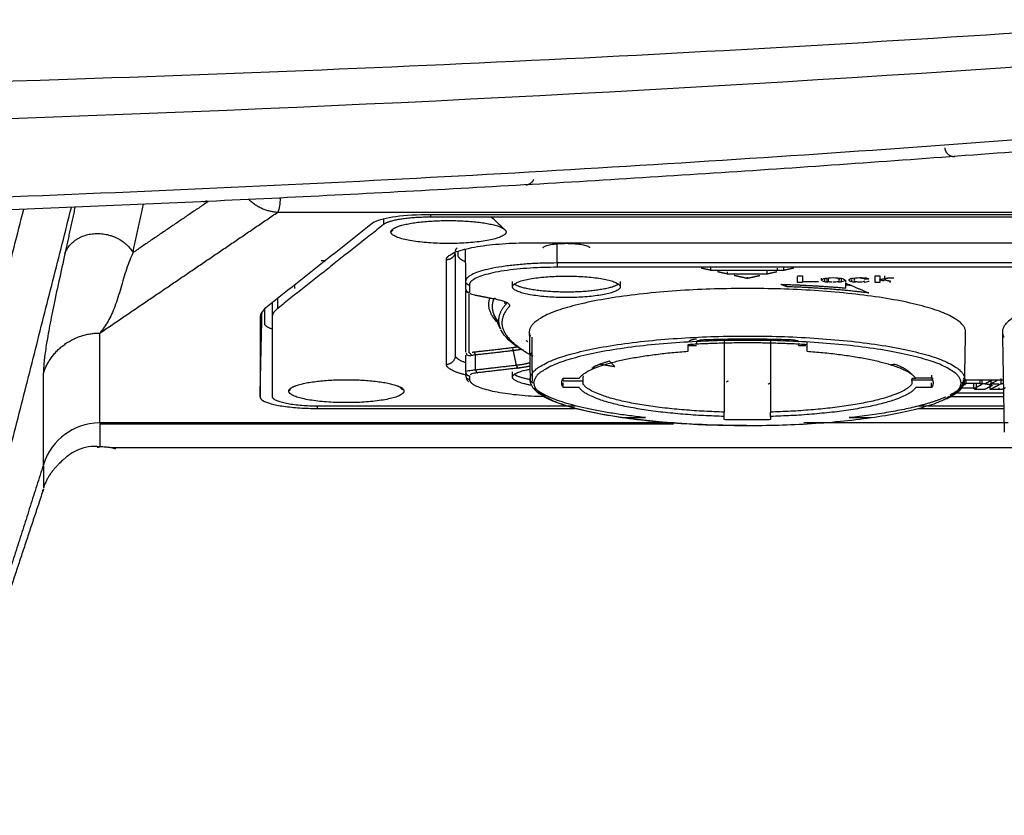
# Model space of a CAD drawing. Header units: millimetres. Extents: x 9946 to 11276, y -3292 to -1962.
# Tile 87 of 170: x 10992 to 11045, y -2610 to -2567. Entities that reach past the tile are written whole.
import ezdxf

# ---------------------------------------------------------------- set-up
doc = ezdxf.new("R2010")
doc.units = ezdxf.units.MM
doc.layers.add('ROXX NEO lite', color=7, linetype='Continuous', true_color=0x000000)

msp = doc.modelspace()

# ---------------------------------------------------------------- linework, layer by layer
at = {"layer": 'ROXX NEO lite', "color": 18, "lineweight": -3, "true_color": 0x000000}
for points, knots in [([(11056.419, -2566.875), (11036.349, -2568.318), (11000.74, -2570.176), (10965.074, -2570.88), (10949.518, -2570.992)], [-241.39074, -241.39074, -241.39074, -241.39074, -181.043055, -134.375437, -134.375437, -134.375437, -134.375437]), ([(10816.054, -2568.707), (10855.79, -2571.667), (10935.838, -2574.644), (11015.885, -2571.668), (11055.621, -2568.707)], [-239.897742, -239.897742, -239.897742, -239.897742, -119.948874, 0, 0, 0, 0]), ([(11052.5, -2572.829), (11048.69, -2573.134), (11041.012, -2573.718), (11025.385, -2574.782), (11005.276, -2575.907), (10979.985, -2576.897), (10957.734, -2577.374), (10938.986, -2577.507), (10924.374, -2577.467), (10909.125, -2577.27), (10893.148, -2576.894), (10879.14, -2576.408), (10867.456, -2575.897), (10858.432, -2575.448), (10850.677, -2575.013), (10844.319, -2574.625), (10839.47, -2574.313), (10834.536, -2573.979), (10830.352, -2573.682), (10826.959, -2573.432), (10824.818, -2573.27), (10823.094, -2573.138), (10821.794, -2573.037), (10820.709, -2572.951), (10819.939, -2572.89), (10819.511, -2572.856), (10819.271, -2572.837), (10819.176, -2572.829)], [-233.575017, -233.575017, -233.575017, -233.575017, -218.976622, -204.37818, -175.181296, -145.984412, -116.787528, -102.189086, -87.590645, -72.992203, -58.393761, -43.795319, -36.496098, -29.196877, -21.897656, -18.248045, -14.598435, -10.948824, -7.299214, -5.474409, -3.649603, -2.737201, -1.824798, -0.912396, -0.456194, -0.228094, 0, 0, 0, 0]), ([(11006.173, -2576.478), (11006.167, -2576.643), (11006.139, -2576.967), (11006.084, -2577.172), (11006.046, -2577.242)], [3.618754, 3.618754, 3.618754, 3.618754, 4.433049, 5.541311, 5.541311, 5.541311, 5.541311]), ([(10998.247, -2579.421), (10998.2, -2579.519), (10998.087, -2579.772), (10997.927, -2580.201), (10997.766, -2580.706), (10997.618, -2581.225), (10997.471, -2581.734), (10997.315, -2582.212), (10997.145, -2582.642), (10996.956, -2583.024), (10996.75, -2583.366), (10996.581, -2583.602), (10996.483, -2583.728), (10996.463, -2583.752)], [0, 0, 0, 0, 0.738466, 1.89532, 3.191807, 4.633717, 6.19379, 7.841776, 9.492561, 11.07368, 12.616112, 14.12122, 14.485567, 14.485567, 14.485567, 14.485567]), ([(11016.295, -2581.588), (11016.261, -2581.565), (11016.228, -2581.536), (11016.203, -2581.495), (11016.198, -2581.489), (11016.194, -2581.482), (11016.191, -2581.474)], [0.6021273, 0.6021273, 0.6021273, 0.6021273, 0.8155088, 0.8155088, 0.8155088, 0.850692, 0.850692, 0.850692, 0.850692]), ([(11016.688, -2584.921), (11016.649, -2584.928), (11016.575, -2584.942), (11016.509, -2584.959), (11016.479, -2584.967)], [0, 0, 0, 0, 0.1398038, 0.2702623, 0.2702623, 0.2702623, 0.2702623]), ([(11016.702, -2585.748), (11016.62, -2585.753), (11016.471, -2585.767), (11016.304, -2585.793), (11016.23, -2585.814), (11016.204, -2585.825)], [-1.1555506, -1.1555506, -1.1555506, -1.1555506, -0.866663, -0.5777753, -0.2888877, -0.2888877, -0.2888877, -0.2888877]), ([(11016.336, -2586.389), (11016.332, -2586.385), (11016.328, -2586.381), (11016.324, -2586.378), (11016.277, -2586.333), (11016.237, -2586.283), (11016.209, -2586.227)], [14.1834425, 14.1834425, 14.1834425, 14.1834425, 14.2274177, 14.2274177, 14.2274177, 14.7354652, 14.7354652, 14.7354652, 14.7354652]), ([(11031.281, -2588.737), (11031.24, -2588.737), (11031.199, -2588.737), (11031.159, -2588.737), (11028.099, -2588.727), (11025.184, -2588.477), (11023.038, -2588.036), (11021.074, -2587.632), (11019.695, -2587.083), (11019.637, -2586.296)], [18.723353, 18.723353, 18.723353, 18.723353, 18.846934, 18.846934, 18.846934, 28.14926, 28.14926, 28.14926, 37.12831, 37.12831, 37.12831, 37.12831]), ([(10996.463, -2588.594), (10995.681, -2588.594), (10994.483, -2589.095), (10993.657, -2590.106), (10993.42, -2590.851)], [-4.16767, -4.16767, -4.16767, -4.16767, -2.083835, 0, 0, 0, 0]), ([(10994.702, -2590.396), (10994.65, -2590.436), (10994.544, -2590.525), (10994.42, -2590.638), (10994.268, -2590.785), (10994.26, -2590.798)], [0, 0, 0, 0, 0.2174003, 0.4353441, 0.6545566, 0.6545566, 0.6545566, 0.6545566])]:
    msp.add_open_spline(points, degree=3, knots=knots, dxfattribs=at)
for points, weights in [([(11051.988, -2573.505), (10997.688, -2577.899), (10943.211, -2578.178)], [1, 0.999285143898, 1]), ([(11041.967, -2573.786), (11042.01, -2574.278), (11042.502, -2574.241)], [1, 0.711732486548, 1]), ([(11019.407, -2575.77), (11019.704, -2575.753), (11019.831, -2575.483)], [1, 0.858976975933, 1]), ([(11002.022, -2576.675), (11002.13, -2576.67), (11002.226, -2576.621)], [1, 0.943297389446, 0.931284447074]), ([(11004.483, -2576.56), (11005.157, -2577.19), (11006.046, -2577.242)], [0.920658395, 0.899770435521, 1]), ([(11014.265, -2577.514), (11012.238, -2577.514), (11011.744, -2577.906)], [1, 0.788655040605, 1]), ([(11012.203, -2578.186), (11012.716, -2577.693), (11015.238, -2577.693)], [1, 0.775710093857, 1]), ([(11015.238, -2577.693), (11017.76, -2577.693), (11018.273, -2578.186)], [1, 0.775710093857, 1]), ([(11012.138, -2578.311), (11012.138, -2578.248), (11012.203, -2578.186)], [1, 0.994757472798, 1]), ([(11018.273, -2578.186), (11018.338, -2578.248), (11018.338, -2578.311)], [1, 0.994757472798, 1]), ([(11015.238, -2578.93), (11012.138, -2578.93), (11012.138, -2578.311)], [1, 0.707106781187, 1]), ([(11018.338, -2578.311), (11018.338, -2578.93), (11015.238, -2578.93)], [1, 0.707106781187, 1]), ([(11015.123, -2579.807), (11015.123, -2578.887), (11019.738, -2578.887)], [1, 0.70710678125, 1]), ([(11015.623, -2579.327), (11015.623, -2579.241), (11015.712, -2579.157)], [1, 0.958399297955, 0.928615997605]), ([(11015.595, -2579.479), (11015.478, -2579.807), (11015.123, -2579.807)], [0.904109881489, 0.775432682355, 1]), ([(11015.759, -2579.63), (11015.831, -2579.772), (11016.144, -2579.9)], [0.961778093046, 0.904291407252, 0.877340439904]), ([(11021.088, -2579.979), (11016.163, -2579.979), (11016.163, -2580.961)], [1, 0.707106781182, 1]), ([(11021.088, -2580.212), (11016.363, -2580.212), (11016.363, -2581.154)], [1, 0.707106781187, 1]), ([(11021.088, -2579.979), (11021.088, -2580.173), (11021.088, -2580.212)], [1, 0.713250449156, 1]), ([(11045.088, -2583.696), (11045.088, -2580.855), (11059.338, -2580.855)], [1, 0.707106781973, 1]), ([(11016.184, -2581.045), (11016.24, -2581.154), (11016.363, -2581.154)], [0.880529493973, 0.798082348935, 1]), ([(11016.184, -2581.449), (11016.24, -2581.557), (11016.363, -2581.557)], [0.880529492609, 0.798082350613, 1]), ([(11021.588, -2581.548), (11019.352, -2581.548), (11018.783, -2581.116)], [1, 0.75791933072, 0.916005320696]), ([(11031.338, -2581.353), (11019.588, -2581.353), (11019.588, -2583.696)], [1, 0.707106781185, 1]), ([(11024.383, -2581.124), (11023.793, -2581.548), (11021.588, -2581.548)], [0.912667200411, 0.760510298, 1]), ([(11043.088, -2583.696), (11043.088, -2581.353), (11031.338, -2581.353)], [1, 0.707106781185, 1]), ([(11033.138, -2581.129), (11034.959, -2581.18), (11036.638, -2581.329)], [1, 0.990144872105, 1]), ([(11037.882, -2581.596), (11035.827, -2581.341), (11033.444, -2581.259)], [1, 0.981499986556, 1]), ([(11036.946, -2581.197), (11036.793, -2581.181), (11036.637, -2581.167)], [0.993539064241, 0.992807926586, 0.992268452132]), ([(11017.873, -2583.176), (11017.242, -2582.53), (11017.468, -2581.874)], [0.981674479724, 0.976300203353, 0.987713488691]), ([(11017.688, -2581.895), (11017.591, -2582.114), (11017.591, -2582.333)], [0.998080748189, 0.998070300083, 1]), ([(11017.716, -2581.849), (11017.734, -2581.9), (11017.77, -2581.924)], [1, 0.918022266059, 0.919918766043]), ([(11017.859, -2581.942), (11018.701, -2582.112), (11018.492, -2582.348)], [0.997986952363, 0.887850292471, 1]), ([(11006.04, -2582.426), (11005.738, -2582.666), (11005.738, -2582.912)], [1, 0.992417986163, 1]), ([(11017.591, -2582.333), (11017.591, -2582.561), (11017.696, -2582.788)], [1, 0.99894948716, 1]), ([(11018.312, -2582.226), (11017.935, -2582.651), (11017.935, -2583.082)], [1, 0.996161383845, 1]), ([(11018.492, -2582.348), (11017.44, -2583.532), (11019.273, -2584.677)], [1, 0.965889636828, 0.989821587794]), ([(11018.336, -2582.113), (11018.362, -2582.17), (11018.312, -2582.226)], [1, 0.991103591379, 1]), ([(11017.712, -2582.822), (11017.79, -2582.98), (11017.919, -2583.136)], [1, 0.99765809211, 0.99633060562]), ([(11005.738, -2583.542), (11005.338, -2583.404), (11005.338, -2583.244)], [0.868494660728, 0.900330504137, 1]), ([(11017.935, -2583.082), (11017.935, -2583.307), (11018.038, -2583.531)], [1, 0.99894948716, 1]), ([(10993.42, -2585.919), (10994.138, -2583.752), (10996.463, -2583.752)], [1, 0.80901716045, 1]), ([(11019.588, -2583.696), (11019.588, -2583.814), (11019.648, -2583.933)], [1, 0.979446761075, 0.961778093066]), ([(11019.636, -2586.211), (11019.815, -2583.914), (11031.338, -2583.914)], [1, 0.712578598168, 1]), ([(11028.188, -2584.221), (11028.188, -2584.121), (11028.59, -2584.061)], [1, 0.845303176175, 0.894327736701]), ([(11028.588, -2584.221), (11028.59, -2584.121), (11029.086, -2584.103)], [1, 0.766036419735, 1]), ([(11029.086, -2584.103), (11031.339, -2584.026), (11033.592, -2584.103)], [1, 0.985323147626, 1]), ([(11031.338, -2583.914), (11043.042, -2583.914), (11043.042, -2586.247)], [1, 0.707106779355, 1]), ([(11033.592, -2584.103), (11034.088, -2584.121), (11034.088, -2584.221)], [1, 0.765979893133, 1]), ([(11043.087, -2583.735), (11043.088, -2583.715), (11043.088, -2583.696)], [0.993182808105, 0.996550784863, 1]), ([(11045.161, -2583.983), (11045.093, -2583.85), (11045.089, -2583.716)], [0.96177809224, 0.978177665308, 0.997062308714]), ([(11018.637, -2584.539), (11018.786, -2584.522), (11018.914, -2584.499)], [1, 0.961525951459, 0.934977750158]), ([(11018.728, -2584.686), (11018.719, -2584.641), (11018.701, -2584.606)], [1, 0.935633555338, 0.92297474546]), ([(11018.728, -2584.686), (11018.948, -2584.661), (11019.124, -2584.625)], [1, 0.960462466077, 0.94073796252]), ([(11028.138, -2584.362), (11031.338, -2584.166), (11034.538, -2584.362)], [1, 0.955935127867, 1]), ([(11015.123, -2585.429), (11015.612, -2585.429), (11015.623, -2584.949)], [1, 0.714472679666, 1]), ([(11016.155, -2585.353), (11015.731, -2585.203), (11015.644, -2585.032)], [0.869431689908, 0.895007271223, 0.961778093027]), ([(11016.688, -2584.921), (11016.662, -2584.797), (11016.597, -2584.774)], [1, 0.839751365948, 1]), ([(11022.276, -2586.19), (11023.022, -2585.112), (11028.138, -2584.731)], [1, 0.858643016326, 1]), ([(11034.538, -2584.731), (11039.654, -2585.112), (11040.4, -2586.19)], [1, 0.858643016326, 1]), ([(11016.12, -2586), (11015.123, -2585.749), (11015.123, -2585.429)], [0.85640876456, 0.874002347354, 1]), ([(11018.688, -2586.128), (11018.688, -2585.876), (11019.616, -2585.704)], [1, 0.846918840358, 0.853853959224]), ([(11019.58, -2585.371), (11019.308, -2585.448), (11018.9, -2585.495)], [0.925002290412, 0.93946035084, 1]), ([(11018.9, -2585.495), (11018.927, -2585.619), (11018.992, -2585.642)], [1, 0.83975137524, 1]), ([(11019.62, -2585.536), (11019.353, -2585.6), (11018.992, -2585.642)], [0.905757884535, 0.93677734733, 1]), ([(11022.961, -2585.619), (11023.029, -2585.626), (11023.095, -2585.634)], [0.87204965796, 0.868634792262, 0.865850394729]), ([(11023.005, -2585.596), (11023.36, -2585.415), (11023.902, -2585.253)], [0.951899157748, 0.936468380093, 0.932206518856]), ([(11023.372, -2585.418), (11023.771, -2585.491), (11024.201, -2585.557)], [0.853902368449, 0.854699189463, 0.857315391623]), ([(11039.041, -2585.465), (11039.16, -2585.444), (11039.277, -2585.423)], [0.854615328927, 0.85420876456, 0.853957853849]), ([(11039.277, -2585.423), (11039.984, -2585.694), (11040.198, -2585.996)], [0.939388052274, 0.95530746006, 1]), ([(11016.163, -2585.86), (11016.167, -2586.053), (11016.363, -2586.053)], [1, 0.713250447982, 1]), ([(11016.163, -2586.045), (11016.167, -2586.238), (11016.363, -2586.238)], [1, 0.713250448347, 1]), ([(11016.363, -2586.238), (11016.363, -2587.043), (11020.353, -2587.168)], [1, 0.738505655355, 0.943934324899]), ([(11016.702, -2585.748), (11016.728, -2585.872), (11016.793, -2585.895)], [1, 0.839751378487, 1]), ([(11019.665, -2586.561), (11018.688, -2586.388), (11018.688, -2586.128)], [0.854335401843, 0.842851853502, 1]), ([(11019.638, -2586.262), (11018.991, -2586.145), (11018.777, -2585.976)], [0.854039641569, 0.847940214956, 0.918350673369]), ([(11019.738, -2585.77), (11019.738, -2586.251), (11019.738, -2586.349)], [1, 0.714472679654, 1]), ([(11021.338, -2586.44), (11021.338, -2586.314), (11021.417, -2586.19)], [1, 0.998037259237, 1]), ([(11040.335, -2586.181), (11040.366, -2586.177), (11040.4, -2586.176)], [1, 0.97966887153, 0.982916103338]), ([(11041.26, -2586.19), (11041.338, -2586.314), (11041.338, -2586.44)], [1, 0.998037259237, 1]), ([(11006.638, -2586.884), (11006.638, -2586.821), (11006.703, -2586.759)], [1, 0.994757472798, 1]), ([(11006.703, -2586.759), (11007.216, -2586.266), (11009.738, -2586.266)], [1, 0.775710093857, 1]), ([(11009.738, -2586.266), (11012.26, -2586.266), (11012.773, -2586.759)], [1, 0.775710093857, 1]), ([(11012.773, -2586.759), (11012.838, -2586.821), (11012.838, -2586.884)], [1, 0.994757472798, 1]), ([(11019.835, -2586.44), (11019.638, -2586.44), (11019.635, -2586.247)], [1, 0.713391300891, 1]), ([(11019.835, -2586.44), (11019.835, -2588.722), (11031.281, -2588.733)], [1, 0.708865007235, 1]), ([(11025.844, -2588.307), (11020.962, -2587.79), (11019.867, -2586.709)], [0.872621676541, 0.815064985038, 0.931240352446]), ([(11021.389, -2586.641), (11021.338, -2586.541), (11021.338, -2586.44)], [0.999390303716, 0.998414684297, 1]), ([(11030.088, -2588.246), (11023.223, -2588.057), (11022.276, -2586.689)], [1, 0.797095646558, 1]), ([(11030.088, -2588.012), (11023.419, -2587.824), (11022.478, -2586.495)], [1, 0.798953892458, 1]), ([(11031.281, -2588.733), (11042.663, -2588.744), (11042.84, -2586.475)], [1, 0.710829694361, 1]), ([(11040.198, -2586.495), (11039.257, -2587.824), (11032.588, -2588.012)], [1, 0.798953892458, 1]), ([(11040.4, -2586.689), (11039.453, -2588.057), (11032.588, -2588.246)], [1, 0.797095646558, 1]), ([(11041.338, -2586.44), (11041.338, -2586.565), (11041.26, -2586.689)], [1, 0.998037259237, 1]), ([(11042.942, -2586.551), (11042.757, -2586.832), (11042.237, -2587.097)], [0.957649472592, 0.919113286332, 0.895228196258]), ([(11043.042, -2586.247), (11043.038, -2586.44), (11042.842, -2586.44)], [1, 0.713391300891, 1]), ([(11042.952, -2586.543), (11042.988, -2586.524), (11043.092, -2586.524)], [1, 0.821887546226, 1]), ([(11043.008, -2586.475), (11043.06, -2586.469), (11043.122, -2586.469)], [1, 0.964745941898, 1]), ([(11043.024, -2586.374), (11043.022, -2586.382), (11043.02, -2586.389)], [0.984551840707, 0.983360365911, 0.982179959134]), ([(11043.853, -2586.469), (11043.925, -2586.469), (11043.984, -2586.477)], [1, 0.952603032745, 1]), ([(11044.153, -2586.482), (11044.134, -2586.493), (11044.085, -2586.498)], [1, 0.896884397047, 0.913023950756]), ([(11044.439, -2586.541), (11044.521, -2586.553), (11044.521, -2586.573)], [1, 0.888705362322, 1]), ([(11045.152, -2586.757), (11045.079, -2586.796), (11044.871, -2586.796)], [1, 0.822480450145, 1]), ([(11044.978, -2586.495), (11045.01, -2586.477), (11045.099, -2586.471)], [1, 0.869730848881, 0.929971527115]), ([(11005.738, -2587.163), (11005.738, -2587.682), (11008.338, -2587.682)], [1, 0.707106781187, 1]), ([(11009.738, -2587.502), (11006.638, -2587.502), (11006.638, -2586.884)], [1, 0.707106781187, 1]), ([(11012.838, -2586.884), (11012.838, -2587.502), (11009.738, -2587.502)], [1, 0.707106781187, 1]), ([(11020.092, -2587.007), (11020.185, -2587.011), (11020.279, -2587.014)], [0.930025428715, 0.935443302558, 0.941245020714]), ([(11042.018, -2587.201), (11040.373, -2587.933), (11036.819, -2588.309)], [0.886577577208, 0.832751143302, 0.874581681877]), ([(11043.675, -2586.796), (11043.613, -2586.796), (11043.569, -2586.787)], [1, 0.923757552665, 1]), ([(11044.153, -2586.776), (11044.116, -2586.796), (11044.012, -2586.796)], [1, 0.82167936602, 1]), ([(11032.588, -2588.418), (11031.338, -2588.449), (11030.088, -2588.418)], [1, 0.992156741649, 1])]:
    msp.add_rational_spline(points, weights, degree=2, dxfattribs=at)
for points, degree in [([(11002.288, -2576.676), (11000.268, -2578.048), (10998.247, -2579.421)], 2), ([(10984.083, -2609.73), (10988.222, -2593.408), (10992.361, -2577.087)], 2), ([(10986.936, -2608.518), (10990.934, -2592.751), (10994.933, -2576.984)], 2), ([(10995.12, -2576.976), (10994.85, -2578.228), (10994.579, -2579.479)], 2), ([(10998.247, -2579.421), (10998.528, -2578.12), (10998.81, -2576.819)], 2), ([(10996.463, -2583.752), (11001.255, -2580.497), (11006.046, -2577.242)], 2), ([(11006.046, -2577.242), (11045.942, -2577.242), (11085.838, -2577.242)], 2), ([(11014.061, -2577.389), (11013.282, -2577.389), (11012.122, -2577.491), (11011.343, -2577.69), (11011.153, -2577.841)], 3), ([(11011.744, -2577.605), (11011.744, -2577.756), (11011.744, -2577.906)], 2), ([(11080.286, -2577.389), (11047.174, -2577.389), (11014.061, -2577.389)], 2), ([(11014.265, -2577.389), (11014.265, -2577.451), (11014.265, -2577.514)], 2), ([(11080.138, -2577.514), (11047.202, -2577.514), (11014.265, -2577.514)], 2), ([(11017.562, -2577.504), (11017.799, -2577.731), (11018.036, -2577.958), (11018.273, -2578.186)], 3), ([(11011.153, -2577.841), (11008.28, -2580.118), (11005.408, -2582.394)], 2), ([(11011.744, -2577.906), (11008.892, -2580.166), (11006.04, -2582.426)], 2), ([(11012.234, -2578.217), (11012.186, -2578.264), (11012.138, -2578.311)], 2), ([(11016.132, -2579.232), (11016.148, -2580.097), (11016.163, -2580.961)], 2), ([(11019.738, -2578.887), (11046.588, -2578.887), (11073.438, -2578.887)], 2), ([(11021.088, -2579.979), (11021.088, -2579.461), (11021.088, -2578.942)], 2), ([(10994.579, -2579.479), (10994.477, -2579.949), (10994.255, -2580.946), (10993.929, -2582.468), (10993.692, -2583.691), (10993.532, -2584.655), (10993.44, -2585.404), (10993.42, -2585.769), (10993.42, -2585.919)], 3), ([(11008.609, -2579.857), (11008.499, -2579.857), (11008.388, -2579.857)], 2), ([(11015.123, -2585.429), (11015.123, -2582.618), (11015.123, -2579.807)], 2), ([(11015.565, -2579.49), (11015.565, -2579.49), (11015.606, -2579.451), (11015.619, -2579.369)], 3), ([(11015.623, -2584.949), (11015.623, -2582.216), (11015.623, -2579.483)], 2), ([(11015.738, -2579.549), (11015.738, -2579.577), (11015.737, -2579.606)], 2), ([(11015.738, -2579.348), (11015.738, -2579.449), (11015.738, -2579.549)], 2), ([(11072.088, -2579.979), (11046.588, -2579.979), (11021.088, -2579.979)], 2), ([(11072.088, -2580.212), (11046.588, -2580.212), (11021.088, -2580.212)], 2), ([(11029.374, -2580.376), (11029.106, -2580.316), (11028.838, -2580.257)], 2), ([(11029.374, -2580.376), (11029.374, -2580.294), (11029.374, -2580.212)], 2), ([(11033.302, -2580.376), (11031.338, -2580.376), (11029.374, -2580.376)], 2), ([(11032.41, -2580.576), (11032.41, -2580.476), (11032.41, -2580.376)], 2), ([(11032.945, -2580.257), (11032.945, -2580.316), (11032.945, -2580.376)], 2), ([(11033.302, -2580.376), (11033.302, -2580.294), (11033.302, -2580.212)], 2), ([(11033.838, -2580.257), (11033.57, -2580.316), (11033.302, -2580.376)], 2), ([(11030.267, -2580.576), (11029.999, -2580.516), (11029.731, -2580.456)], 2), ([(11030.267, -2580.576), (11030.267, -2580.516), (11030.267, -2580.456)], 2), ([(11032.41, -2580.576), (11031.338, -2580.576), (11030.267, -2580.576)], 2), ([(11031.308, -2580.808), (11030.966, -2580.732), (11030.624, -2580.655)], 2), ([(11032.014, -2580.664), (11031.676, -2580.739), (11031.338, -2580.815)], 2), ([(11031.338, -2580.815), (11031.338, -2580.777), (11031.338, -2580.738)], 2), ([(11032.927, -2580.46), (11032.668, -2580.518), (11032.41, -2580.576)], 2), ([(11034.038, -2580.665), (11034.17, -2580.665), (11034.303, -2580.665)], 2), ([(11034.038, -2581.024), (11034.038, -2580.87), (11034.038, -2580.716)], 2), ([(11034.303, -2580.665), (11034.303, -2580.822), (11034.303, -2580.979)], 2), ([(11035.334, -2580.9), (11035.334, -2580.86), (11035.389, -2580.828), (11035.502, -2580.804)], 3), ([(11035.334, -2580.9), (11035.334, -2580.853), (11035.334, -2580.806)], 2), ([(11035.501, -2580.996), (11035.389, -2580.972), (11035.334, -2580.94), (11035.334, -2580.9)], 3), ([(11035.501, -2580.996), (11035.501, -2580.924), (11035.501, -2580.853)], 2), ([(11035.502, -2580.804), (11035.614, -2580.781), (11035.765, -2580.769), (11035.956, -2580.769)], 3), ([(11035.638, -2580.85), (11035.612, -2580.863), (11035.599, -2580.879), (11035.599, -2580.898)], 3), ([(11035.599, -2580.898), (11035.599, -2580.929), (11035.629, -2580.953), (11035.69, -2580.97)], 3), ([(11035.69, -2580.786), (11035.69, -2580.878), (11035.69, -2580.97)], 2), ([(11035.956, -2580.769), (11036.148, -2580.769), (11036.298, -2580.781), (11036.406, -2580.804)], 3), ([(11036.302, -2580.9), (11036.302, -2580.869), (11036.271, -2580.846), (11036.21, -2580.83)], 3), ([(11036.214, -2580.97), (11036.272, -2580.954), (11036.302, -2580.93), (11036.302, -2580.9)], 3), ([(11036.406, -2580.804), (11036.514, -2580.828), (11036.569, -2580.86), (11036.569, -2580.902)], 3), ([(11036.406, -2580.997), (11036.406, -2580.903), (11036.406, -2580.81)], 2), ([(11036.569, -2580.902), (11036.569, -2580.942), (11036.514, -2580.974), (11036.406, -2580.997)], 3), ([(11036.638, -2581.035), (11036.638, -2580.969), (11036.638, -2580.902)], 2), ([(11036.811, -2580.901), (11036.811, -2580.86), (11036.862, -2580.828), (11036.966, -2580.804)], 3), ([(11036.966, -2580.997), (11036.862, -2580.974), (11036.811, -2580.942), (11036.811, -2580.901)], 3), ([(11036.958, -2580.907), (11036.939, -2580.899), (11036.92, -2580.89)], 2), ([(11036.966, -2580.804), (11037.069, -2580.781), (11037.213, -2580.769), (11037.396, -2580.769)], 3), ([(11036.966, -2580.997), (11036.966, -2580.93), (11036.966, -2580.863)], 2), ([(11037.118, -2580.843), (11037.089, -2580.858), (11037.075, -2580.876), (11037.075, -2580.899)], 3), ([(11037.075, -2580.899), (11037.075, -2580.932), (11037.102, -2580.956), (11037.154, -2580.972)], 3), ([(11037.646, -2580.854), (11037.628, -2580.822), (11037.543, -2580.806), (11037.391, -2580.806)], 3), ([(11037.396, -2580.769), (11037.527, -2580.769), (11037.637, -2580.775), (11037.727, -2580.788)], 3), ([(11037.88, -2580.854), (11037.763, -2580.854), (11037.646, -2580.854)], 2), ([(11037.727, -2580.788), (11037.817, -2580.801), (11037.869, -2580.823), (11037.884, -2580.854)], 3), ([(11038.217, -2581.024), (11038.217, -2580.845), (11038.217, -2580.665)], 2), ([(11038.217, -2580.665), (11038.341, -2580.665), (11038.464, -2580.665)], 2), ([(11038.464, -2580.665), (11038.464, -2580.77), (11038.464, -2580.875)], 2), ([(11038.464, -2580.875), (11038.703, -2580.826), (11038.942, -2580.776)], 2), ([(11038.699, -2580.949), (11038.582, -2580.922), (11038.464, -2580.895)], 2), ([(11038.464, -2580.895), (11038.464, -2580.96), (11038.464, -2581.024)], 2), ([(11038.715, -2580.664), (11038.715, -2580.744), (11038.715, -2580.823)], 2), ([(11038.715, -2580.88), (11038.89, -2580.921), (11039.064, -2580.962)], 2), ([(11038.942, -2580.776), (11039.084, -2580.776), (11039.226, -2580.776)], 2), ([(11006.938, -2581.181), (11006.938, -2581.265), (11006.938, -2581.349)], 2), ([(11016.146, -2581.468), (11016.146, -2583.123), (11016.146, -2584.779)], 2), ([(11016.163, -2580.961), (11016.163, -2581.163), (11016.163, -2581.365)], 2), ([(11016.163, -2581.365), (11016.163, -2581.382), (11016.168, -2581.4), (11016.177, -2581.417)], 3), ([(11016.363, -2581.154), (11016.363, -2581.356), (11016.363, -2581.557)], 2), ([(11018.688, -2581.263), (11018.688, -2581.116), (11018.688, -2580.969)], 2), ([(11024.488, -2580.969), (11024.488, -2581.116), (11024.488, -2581.263)], 2), ([(11033.444, -2581.259), (11033.291, -2581.194), (11033.138, -2581.129)], 2), ([(11033.444, -2581.259), (11033.444, -2581.213), (11033.444, -2581.167)], 2), ([(11034.303, -2581.024), (11034.17, -2581.024), (11034.038, -2581.024)], 2), ([(11034.303, -2580.979), (11034.736, -2580.979), (11035.17, -2580.979)], 2), ([(11035.686, -2581.022), (11035.615, -2581.016), (11035.553, -2581.008), (11035.501, -2580.996)], 3), ([(11035.69, -2580.97), (11035.743, -2580.984), (11035.815, -2580.993), (11035.906, -2580.995)], 3), ([(11035.951, -2580.995), (11036.069, -2580.995), (11036.157, -2580.987), (11036.214, -2580.97)], 3), ([(11036.406, -2580.997), (11036.355, -2581.008), (11036.294, -2581.016), (11036.223, -2581.022)], 3), ([(11036.638, -2581.064), (11037.26, -2581.33), (11037.882, -2581.596)], 2), ([(11036.638, -2581.329), (11036.638, -2581.197), (11036.638, -2581.064)], 2), ([(11037.15, -2581.023), (11037.079, -2581.017), (11037.017, -2581.009), (11036.966, -2580.997)], 3), ([(11037.154, -2580.972), (11037.207, -2580.987), (11037.287, -2580.995), (11037.396, -2580.995)], 3), ([(11037.396, -2580.995), (11037.557, -2580.995), (11037.642, -2580.976), (11037.653, -2580.939)], 3), ([(11037.898, -2580.939), (11037.867, -2580.982), (11037.778, -2581.01), (11037.632, -2581.023)], 3), ([(11038.464, -2581.024), (11038.341, -2581.024), (11038.217, -2581.024)], 2), ([(11039.028, -2581.024), (11039.028, -2580.989), (11039.028, -2580.953)], 2), ([(11006.04, -2582.426), (11006.04, -2582.159), (11006.04, -2581.893)], 2), ([(11016.344, -2581.55), (11016.356, -2581.555), (11016.367, -2581.56), (11016.379, -2581.565)], 3), ([(11016.346, -2584.813), (11016.346, -2583.218), (11016.346, -2581.623)], 2), ([(11016.4, -2581.614), (11016.424, -2581.631), (11016.493, -2581.664), (11016.587, -2581.688), (11016.642, -2581.699)], 3), ([(11016.642, -2581.699), (11017.164, -2581.803), (11017.687, -2581.907)], 2), ([(11017.842, -2581.952), (11017.83, -2581.949), (11017.818, -2581.946), (11017.805, -2581.943)], 3), ([(11005.408, -2582.394), (11005.196, -2582.562), (11005.091, -2582.732), (11005.091, -2582.905)], 3), ([(11005.338, -2583.244), (11005.338, -2582.848), (11005.338, -2582.453)], 2), ([(11005.738, -2582.148), (11005.738, -2582.53), (11005.738, -2582.912)], 2), ([(11018.284, -2582.162), (11018.271, -2582.133), (11018.258, -2582.104)], 2), ([(11005.091, -2587.197), (11005.143, -2584.907), (11005.196, -2582.617)], 2), ([(11005.091, -2582.905), (11005.091, -2585.051), (11005.091, -2587.197)], 2), ([(11005.738, -2582.912), (11005.738, -2585.038), (11005.738, -2587.163)], 2), ([(11017.857, -2583.136), (11017.776, -2582.962), (11017.696, -2582.788)], 2), ([(11018.038, -2583.531), (11017.96, -2583.362), (11017.882, -2583.193)], 2), ([(11019.182, -2584.661), (11018.636, -2584.322), (11018.254, -2583.961), (11018.061, -2583.58)], 3), ([(10996.463, -2588.594), (10996.463, -2586.173), (10996.463, -2583.752)], 2), ([(11019.588, -2583.696), (11019.611, -2584.971), (11019.635, -2586.247)], 2), ([(11019.738, -2585.77), (11019.738, -2584.873), (11019.738, -2583.975)], 2), ([(11043.043, -2586.175), (11043.066, -2584.935), (11043.088, -2583.696)], 2), ([(11045.185, -2589.089), (11045.136, -2586.392), (11045.088, -2583.696)], 2), ([(11016.597, -2584.774), (11017.617, -2584.657), (11018.637, -2584.539)], 2), ([(11019.411, -2584.151), (11019.447, -2584.169), (11019.481, -2584.188), (11019.512, -2584.212)], 3), ([(11028.138, -2584.731), (11028.138, -2584.547), (11028.138, -2584.362)], 2), ([(11028.588, -2584.444), (11028.388, -2584.444), (11028.188, -2584.444)], 2), ([(11028.588, -2584.221), (11028.588, -2584.279), (11028.588, -2584.337)], 2), ([(11030.088, -2584.16), (11030.088, -2585.444), (11030.088, -2586.728), (11030.088, -2588.012)], 3), ([(11032.588, -2584.16), (11032.588, -2585.444), (11032.588, -2586.728), (11032.588, -2588.012)], 3), ([(11034.088, -2584.337), (11034.088, -2584.39), (11034.088, -2584.444)], 2), ([(11034.488, -2584.444), (11034.288, -2584.444), (11034.088, -2584.444)], 2), ([(11034.53, -2584.236), (11034.532, -2584.278), (11034.535, -2584.32), (11034.538, -2584.362)], 3), ([(11034.538, -2584.362), (11034.538, -2584.547), (11034.538, -2584.731)], 2), ([(11016.148, -2584.936), (11016.156, -2585.398), (11016.163, -2585.86)], 2), ([(11016.184, -2584.822), (11016.2, -2584.848), (11016.209, -2584.882), (11016.209, -2584.915)], 3), ([(11016.479, -2584.967), (11016.444, -2584.977), (11016.375, -2584.986), (11016.281, -2584.966), (11016.23, -2584.935), (11016.209, -2584.915)], 3), ([(11016.479, -2584.967), (11016.47, -2584.93), (11016.433, -2584.854), (11016.373, -2584.818), (11016.346, -2584.813)], 3), ([(11016.51, -2584.785), (11016.539, -2584.781), (11016.568, -2584.778), (11016.597, -2584.774)], 3), ([(11016.688, -2584.921), (11017.708, -2584.804), (11018.728, -2584.686)], 2), ([(11016.702, -2585.748), (11016.695, -2585.334), (11016.688, -2584.921)], 2), ([(11018.9, -2585.495), (11018.814, -2585.09), (11018.728, -2584.686)], 2), ([(11019.792, -2584.998), (11019.593, -2584.899), (11019.409, -2584.799), (11019.24, -2584.696)], 3), ([(11019.737, -2584.806), (11019.682, -2584.861), (11019.626, -2584.915)], 2), ([(11018.9, -2585.495), (11017.801, -2585.621), (11016.702, -2585.748)], 2), ([(11018.985, -2585.642), (11017.889, -2585.769), (11016.793, -2585.895)], 2), ([(11018.957, -2585.57), (11018.91, -2585.617), (11018.862, -2585.664)], 2), ([(11024.197, -2585.549), (11024.047, -2585.402), (11023.897, -2585.255)], 2), ([(10993.42, -2590.851), (10993.42, -2588.385), (10993.42, -2585.919)], 2), ([(11016.163, -2585.932), (11016.163, -2585.989), (11016.163, -2586.045)], 2), ([(11016.363, -2586.053), (11016.363, -2586.145), (11016.363, -2586.238)], 2), ([(11016.793, -2585.895), (11016.73, -2585.902), (11016.618, -2585.92), (11016.484, -2585.955), (11016.421, -2585.985), (11016.4, -2586.001)], 3), ([(11018.688, -2586.128), (11018.688, -2585.981), (11018.688, -2585.834)], 2), ([(11021.417, -2586.322), (11021.417, -2586.253), (11021.417, -2586.184)], 2), ([(11021.417, -2586.19), (11021.846, -2586.19), (11022.276, -2586.19)], 2), ([(11022.483, -2586.058), (11022.481, -2586.203), (11022.48, -2586.349), (11022.478, -2586.495)], 3), ([(11040.184, -2586.199), (11040.26, -2586.19), (11040.335, -2586.181)], 2), ([(11040.195, -2586.197), (11040.196, -2586.296), (11040.197, -2586.396), (11040.198, -2586.495)], 3), ([(11041.26, -2586.19), (11040.83, -2586.19), (11040.4, -2586.19)], 2), ([(11041.26, -2586.015), (11041.26, -2586.102), (11041.26, -2586.19)], 2), ([(11041.302, -2586.183), (11041.318, -2586.185), (11041.335, -2586.188)], 2), ([(11042.949, -2586.188), (11042.978, -2586.184), (11043.008, -2586.181)], 2), ([(11044.978, -2586.201), (11044.978, -2586.348), (11044.978, -2586.495)], 2), ([(11012.756, -2586.804), (11012.683, -2586.732), (11012.609, -2586.66)], 2), ([(11012.681, -2586.67), (11012.712, -2586.699), (11012.742, -2586.729), (11012.773, -2586.759)], 3), ([(11022.443, -2586.349), (11021.93, -2586.349), (11021.417, -2586.349)], 2), ([(11021.417, -2586.689), (11021.417, -2586.564), (11021.417, -2586.44)], 2), ([(11022.276, -2586.689), (11021.846, -2586.689), (11021.417, -2586.689)], 2), ([(11030.301, -2586.343), (11030.256, -2586.369), (11030.211, -2586.395)], 2), ([(11032.458, -2586.5), (11032.509, -2586.473), (11032.559, -2586.446)], 2), ([(11040.155, -2586.278), (11040.732, -2586.278), (11041.31, -2586.278)], 2), ([(11041.26, -2586.689), (11040.83, -2586.689), (11040.4, -2586.689)], 2), ([(11041.26, -2586.689), (11041.26, -2586.564), (11041.26, -2586.44)], 2), ([(11043.028, -2586.378), (11042.958, -2586.74), (11042.616, -2587.046), (11042.068, -2587.31)], 3), ([(11042.952, -2586.543), (11042.862, -2586.591), (11042.772, -2586.639)], 2), ([(11043.008, -2586.475), (11042.943, -2586.482), (11042.879, -2586.49)], 2), ([(11042.885, -2586.701), (11043.21, -2586.701), (11043.535, -2586.701)], 2), ([(11042.935, -2586.278), (11042.979, -2586.278), (11043.022, -2586.278)], 2), ([(11042.952, -2586.292), (11042.952, -2586.354), (11042.952, -2586.416)], 2), ([(11043.04, -2586.295), (11043.039, -2586.3), (11043.039, -2586.305), (11043.038, -2586.31)], 3), ([(11043.071, -2586.278), (11044.087, -2586.278), (11045.103, -2586.278)], 2), ([(11043.122, -2586.469), (11043.122, -2586.373), (11043.122, -2586.278)], 2), ([(11043.853, -2586.469), (11043.488, -2586.469), (11043.122, -2586.469)], 2), ([(11043.535, -2586.755), (11043.535, -2586.608), (11043.535, -2586.461)], 2), ([(11043.941, -2586.54), (11043.738, -2586.648), (11043.535, -2586.755)], 2), ([(11043.675, -2586.796), (11043.675, -2586.649), (11043.675, -2586.502)], 2), ([(11043.853, -2586.282), (11043.853, -2586.375), (11043.853, -2586.469)], 2), ([(11043.941, -2586.477), (11043.941, -2586.508), (11043.941, -2586.54)], 2), ([(11043.984, -2586.477), (11043.984, -2586.377), (11043.984, -2586.278)], 2), ([(11044.439, -2586.541), (11044.211, -2586.509), (11043.984, -2586.477)], 2), ([(11044.508, -2586.293), (11044.331, -2586.387), (11044.153, -2586.482)], 2), ([(11044.508, -2586.587), (11044.331, -2586.681), (11044.153, -2586.776)], 2), ([(11044.978, -2586.495), (11044.694, -2586.645), (11044.41, -2586.796)], 2), ([(11044.41, -2586.796), (11044.41, -2586.649), (11044.41, -2586.502)], 2), ([(11044.494, -2586.502), (11044.452, -2586.502), (11044.41, -2586.502)], 2), ([(11044.439, -2586.351), (11044.439, -2586.446), (11044.439, -2586.541)], 2), ([(11044.497, -2586.456), (11044.654, -2586.372), (11044.812, -2586.289)], 2), ([(11044.508, -2586.346), (11044.508, -2586.319), (11044.508, -2586.293)], 2), ([(11044.871, -2586.502), (11044.707, -2586.502), (11044.542, -2586.502)], 2), ([(11044.871, -2586.701), (11044.871, -2586.748), (11044.871, -2586.796)], 2), ([(11045.231, -2586.715), (11045.191, -2586.736), (11045.152, -2586.757)], 2), ([(11005.091, -2587.197), (11005.091, -2587.264), (11005.195, -2587.391), (11005.643, -2587.567), (11006.336, -2587.705), (11007.217, -2587.794), (11007.853, -2587.815), (11008.19, -2587.815)], 3), ([(11006.734, -2586.79), (11006.686, -2586.837), (11006.638, -2586.884)], 2), ([(11042.125, -2587.18), (11043.636, -2587.18), (11045.146, -2587.18)], 2), ([(11045.146, -2586.995), (11043.862, -2586.995), (11042.578, -2586.995)], 2), ([(11044.012, -2586.796), (11043.844, -2586.796), (11043.675, -2586.796)], 2), ([(11044.871, -2586.796), (11044.641, -2586.796), (11044.41, -2586.796)], 2), ([(11008.19, -2587.815), (11008.191, -2587.748), (11008.193, -2587.681)], 2), ([(11008.19, -2587.815), (11015.123, -2587.815), (11022.057, -2587.815)], 2), ([(11008.338, -2587.682), (11015.2, -2587.682), (11022.062, -2587.682)], 2), ([(11040.52, -2587.815), (11042.841, -2587.815), (11045.162, -2587.815)], 2), ([(11040.568, -2587.682), (11042.861, -2587.682), (11045.153, -2587.682)], 2), ([(11024.621, -2588.308), (11025.233, -2588.308), (11025.845, -2588.308)], 2), ([(11030.088, -2588.208), (11030.088, -2588.11), (11030.088, -2588.012)], 2), ([(11030.088, -2588.418), (11030.088, -2588.332), (11030.088, -2588.246)], 2), ([(11032.588, -2588.269), (11032.588, -2588.141), (11032.588, -2588.012)], 2), ([(11032.588, -2588.246), (11032.588, -2588.332), (11032.588, -2588.418)], 2), ([(11036.819, -2588.308), (11037.412, -2588.308), (11038.006, -2588.308)], 2), ([(11027.392, -2588.594), (11011.928, -2588.594), (10996.463, -2588.594)], 2), ([(10996.463, -2588.651), (11011.908, -2588.651), (11027.353, -2588.651)], 2), ([(10996.463, -2588.651), (10996.463, -2589.263), (10996.463, -2589.874)], 2), ([(11045.384, -2588.594), (11039.878, -2588.594), (11034.373, -2588.594)], 2), ([(10996.463, -2589.874), (10996.258, -2589.849), (10995.842, -2589.858), (10995.245, -2590.036), (10994.875, -2590.259), (10994.702, -2590.396)], 3), ([(10996.317, -2589.906), (10996.366, -2589.911), (10996.416, -2589.9), (10996.463, -2589.874)], 3), ([(10997.109, -2589.937), (10997.041, -2589.929), (10996.903, -2589.913), (10996.687, -2589.891), (10996.538, -2589.879), (10996.463, -2589.874)], 3), ([(11045.653, -2589.937), (11021.381, -2589.937), (10997.109, -2589.937)], 2), ([(10997.323, -2589.993), (10997.254, -2589.994), (10997.187, -2589.974), (10997.109, -2589.937)], 3), ([(10993.42, -2590.851), (10990.57, -2599.8), (10987.721, -2608.749)], 2), ([(10993.42, -2590.918), (10993.42, -2591.511), (10993.42, -2592.104)], 2), ([(10994.313, -2590.742), (10994.315, -2590.762), (10994.311, -2590.776), (10994.302, -2590.786)], 3)]:
    msp.add_open_spline(points, degree=degree, dxfattribs=at)
for points, weights, knots in [([(10994.579, -2579.479), (10994.966, -2578.413), (10996.299, -2578.392), (10997.633, -2578.371), (10998.247, -2579.421)], [1, 0.829155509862, 1, 0.829155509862, 1], [-4.745613, -4.745613, -4.745613, -2.372806, -2.372806, 0, 0, 0]), ([(11020.338, -2579.171), (11020.338, -2578.921), (11021.588, -2578.921), (11022.838, -2578.921), (11022.838, -2579.171)], [1, 0.707106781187, 1, 0.707106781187, 1], [0, 0, 0, 1.963495, 1.963495, 3.926991, 3.926991, 3.926991]), ([(11018.688, -2581.263), (11018.688, -2580.685), (11021.588, -2580.685), (11024.488, -2580.685), (11024.488, -2581.263)], [1, 0.707106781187, 1, 0.707106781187, 1], [0, 0, 0, 4.555309, 4.555309, 9.110619, 9.110619, 9.110619]), ([(11024.488, -2581.263), (11024.488, -2581.842), (11021.588, -2581.842), (11018.688, -2581.842), (11018.688, -2581.263)], [1, 0.707106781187, 1, 0.707106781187, 1], [0, 0, 0, 4.555309, 4.555309, 9.110619, 9.110619, 9.110619]), ([(11042.842, -2586.44), (11042.842, -2584.164), (11031.428, -2584.146), (11020.013, -2584.129), (11019.836, -2586.404)], [1, 0.709848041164, 1, 0.709848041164, 1], [0, 0, 0, 17.980352, 17.980352, 35.960703, 35.960703, 35.960703])]:
    msp.add_rational_spline(points, weights, degree=2, knots=knots, dxfattribs=at)
at = {"layer": 'ROXX NEO lite', "color": 18, "true_color": 0x000000}
for points, degree in [([(10994.72, -2590.42), (10994.718, -2590.421), (10994.717, -2590.423), (10994.715, -2590.424)], 3), ([(10994.72, -2590.42), (10994.718, -2590.421), (10994.717, -2590.423), (10994.715, -2590.424)], 3), ([(10993.423, -2592.166), (10991.369, -2598.357), (10989.315, -2604.549)], 2), ([(10993.423, -2592.166), (10991.369, -2598.357), (10989.315, -2604.549)], 2), ([(10993.362, -2592.247), (10993.392, -2592.232), (10993.411, -2592.212), (10993.419, -2592.19)], 3), ([(10993.362, -2592.247), (10993.392, -2592.232), (10993.411, -2592.212), (10993.419, -2592.19)], 3)]:
    msp.add_open_spline(points, degree=degree, dxfattribs=at)
msp.add_rational_spline([(10994.26, -2590.798), (10993.671, -2591.347), (10993.42, -2592.104)], [1, 0.969232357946, 1], degree=2, dxfattribs=at)
msp.add_rational_spline([(10994.26, -2590.798), (10993.671, -2591.347), (10993.42, -2592.104)], [1, 0.969232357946, 1], degree=2, dxfattribs=at)

doc.saveas('drawing.dxf')
